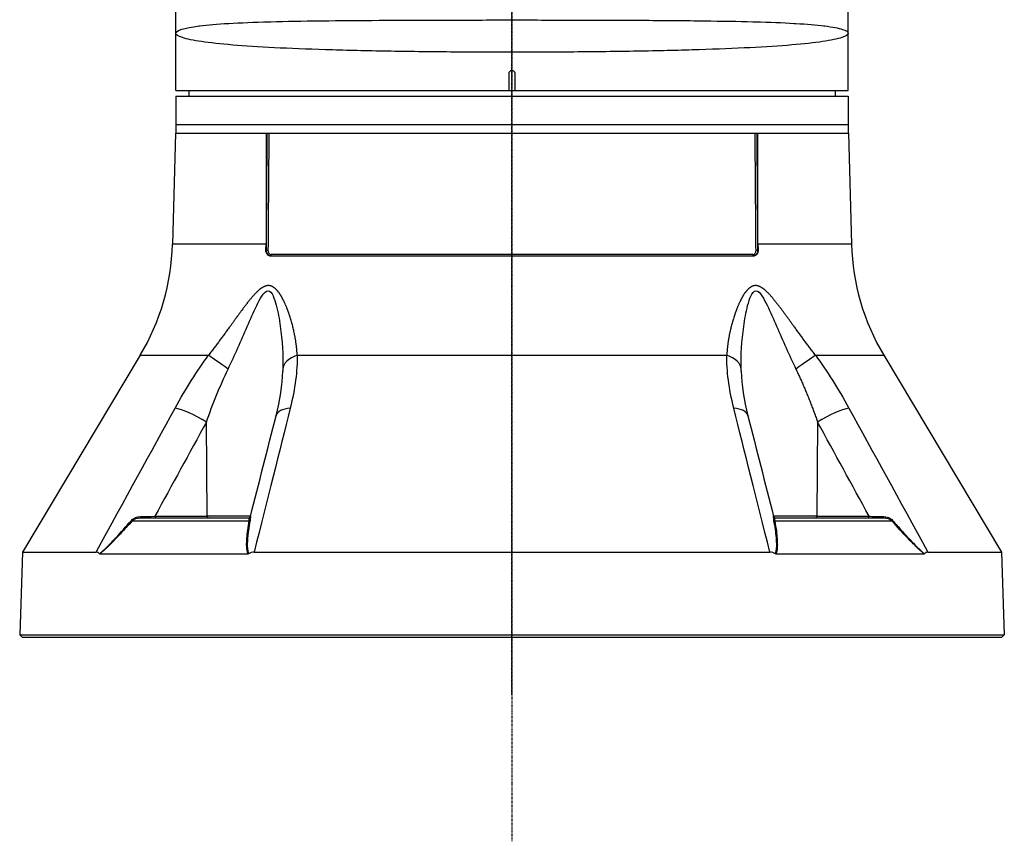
# Model space of a CAD drawing. Header units: millimetres. Extents: x 0 to 4378, y 0 to 2376.
# Tile 79 of 256: x 691 to 864, y 567 to 711. Entities that reach past the tile are written whole.
import ezdxf

# ---------------------------------------------------------------- set-up
doc = ezdxf.new("R2010")
doc.units = ezdxf.units.MM
doc.header["$LTSCALE"] = 0.2
doc.linetypes.add('CENTER2', pattern=[1.125, 0.75, -0.125, 0.125, -0.125])
doc.layers.add('02_Center Line', color=1, linetype='CENTER2')

# ---------------------------------------------------------------- blocks, each defined once
blk = doc.blocks.new('A$C2009cf2c')
for p, q in [((-59.00000000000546, 96), (-59.00000000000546, 155.6758105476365)), ((58.99999999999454, 96), (58.99999999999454, 155.7218289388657)), ((-0.500000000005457, 96), (-0.500000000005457, 99)), ((0.499999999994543, 99), (0.499999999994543, 96)), ((-59.00000000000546, 96), (58.99999999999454, 96)), ((-56.6952696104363, 96), (-56.71272467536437, 95)), ((56.69526961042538, 96), (56.71272467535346, 95)), ((-59.00000000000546, 95), (-59.00000000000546, 88.5)), ((-59.00000000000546, 95), (58.99999999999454, 95)), ((58.99999999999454, 95), (58.99999999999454, 88.5)), ((-59.00000000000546, 90), (58.99999999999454, 90)), ((-59.0916507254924, 88.5), (-59.60191148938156, 69.01392758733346)), ((-59.0916507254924, 88.5), (59.0916507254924, 88.5)), ((59.0916507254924, 88.5), (59.60191148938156, 69.01392758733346)), ((-43.17735307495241, 69.01392758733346), (-59.60191148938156, 69.01392758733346)), ((-43.18840175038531, 67.97382305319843), (-43.11073316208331, 67.9738230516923)), ((43.1107331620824, 67.9738230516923), (43.18840175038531, 67.97382305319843)), ((59.60191148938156, 69.01392758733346), (43.17735307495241, 69.01392758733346)), ((-42.53874315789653, 67), (42.53874315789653, 67)), ((42.294397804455, 67.19302010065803), (-42.294397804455, 67.19302010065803)), ((-65.25560367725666, 49.53608112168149), (-85.9066057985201, 14.99258666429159)), ((-65.25560367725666, 49.53608112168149), (-53.2638937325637, 49.53608112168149)), ((-37.69948853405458, 49.53608112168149), (37.69948853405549, 49.53608112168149)), ((53.26389373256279, 49.53608112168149), (65.25560367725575, 49.53608112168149)), ((65.25560367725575, 49.53608112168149), (85.90660579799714, 14.99258666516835)), ((-58.52970070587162, 40.12261337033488), (-58.52964765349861, 40.1227154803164)), ((58.52964765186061, 40.12271548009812), (58.52970070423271, 40.1226133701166)), ((-53.48535664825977, 21.29312819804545), (-53.65089358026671, 37.81226609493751)), ((53.65089358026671, 37.81226609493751), (53.48535664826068, 21.29312819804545)), ((-65.21265226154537, 21), (-46.21265965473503, 21)), ((-62.68626785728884, 21.29214691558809), (-53.48536429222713, 21.29410963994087)), ((-45.90464387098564, 21.29214691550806), (-53.48534690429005, 21.29214691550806)), ((53.48534690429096, 21.29214691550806), (45.90464387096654, 21.29214691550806)), ((46.21265965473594, 21), (65.21265228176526, 21)), ((53.48536429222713, 21.29410963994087), (62.68626785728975, 21.29214691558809)), ((-66.68335319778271, 20.4641814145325), (-46.1154336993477, 20.4641814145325)), ((46.1154336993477, 20.4641814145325), (66.68335319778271, 20.4641814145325)), ((-71.22787999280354, 15.68254883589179), (-71.2276978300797, 15.68289944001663)), ((71.22829623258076, 15.68174770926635), (71.22883328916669, 15.68071404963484)), ((-85.90660579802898, 14.99258666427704), (-86.41270871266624, 0.4996954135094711)), ((-85.9066057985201, 14.99258666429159), (-73.01517164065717, 14.99258666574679)), ((-72.35160561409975, 14.69478612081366), (-46.33548263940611, 14.69478612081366)), ((-45.26289462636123, 14.99258666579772), (45.26289462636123, 14.99258666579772)), ((46.33548263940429, 14.69478612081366), (72.35160561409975, 14.69478612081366)), ((71.77697337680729, 15.18074608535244), (71.7777258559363, 15.18074608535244)), ((73.01517164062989, 14.99258666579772), (85.90660579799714, 14.99258666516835)), ((85.90660579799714, 14.99258666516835), (86.41270871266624, 0.4996954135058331)), ((-86.41270871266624, 0.4996954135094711), (-85.93015846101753, 0)), ((-86.41270871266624, 0.4996954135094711), (86.41270871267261, 0.4996954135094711)), ((85.93015846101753, -3.637978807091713e-12), (-85.93015846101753, 0)), ((86.41270871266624, 0.4996954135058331), (85.93015846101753, -3.637978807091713e-12))]:
    blk.add_line(p, q)
for centre, radius, start, end in [((-99.58820448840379, 70.06100551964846), 40.00000000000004, 329.1279166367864, 358.5000000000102), ((99.58820448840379, 70.06100551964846), 40.00000000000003, 181.4999999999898, 210.8720833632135), ((-52.23737825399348, 55.72122140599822), 5.000000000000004, 18.74316511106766, 18.76762133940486), ((52.23737825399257, 55.72122140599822), 5.000000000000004, 161.1092464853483, 161.2566155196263)]:
    blk.add_arc(centre, radius, start, end)
for centre, major_axis, ratio, start_param, end_param in [((-72.47076023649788, 70.05085962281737), (1.536308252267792, -40.01230559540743), 0.7311032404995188, 1.490819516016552, 1.516824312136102), ((-42.97438023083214, 67.97905844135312), (-0.1999944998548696, 0.001483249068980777), 0.04268057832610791, 0.8209152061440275, 2.376885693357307), ((42.97438023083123, 67.97905844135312), (0.1999944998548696, 0.001483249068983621), 0.04268057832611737, 3.906299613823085, 5.462270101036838), ((72.47198908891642, 70.05092552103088), (1.536372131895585, 40.01399268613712), 0.7311030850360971, 1.624768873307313, 1.650772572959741), ((-42.43679727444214, 67.20000000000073), (6.243601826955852e-14, -0.2000000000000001), 0.7124313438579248, 0, 1.535889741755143), ((42.43679727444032, 67.20000000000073), (-6.76948731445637e-15, -0.2), 0.7124313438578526, 4.74729556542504, 6.283185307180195), ((-45.36529501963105, 55.72122140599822), (1.12566206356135e-13, 5), 0.8684450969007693, 6.138405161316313, 6.138502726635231), ((45.36529501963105, 55.72122140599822), (-2.092076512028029e-14, 5.000000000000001), 0.8684450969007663, 0.144148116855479, 0.1447223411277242), ((45.36529501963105, 55.72122140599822), (4.671263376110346e-13, -5.000000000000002), 0.8684450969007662, 3.554067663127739, 3.554073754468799), ((-49.76096085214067, 46.97046557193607), (4.053536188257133, -2.927258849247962), 0.01176237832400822, 1.599231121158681, 2.622721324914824), ((-35.22015836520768, 46.97046557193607), (-4.999473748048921, 0.07254131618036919), 0.585411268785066, 5.239754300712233, 6.263244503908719), ((35.22015836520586, 46.97046557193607), (4.999473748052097, 0.07254131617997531), 0.585411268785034, 0.01994080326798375, 1.043431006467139), ((49.76096085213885, 46.97046557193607), (-4.053536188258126, -2.927258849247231), 0.01176237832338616, 3.66046398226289, 4.683954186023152), ((-55.56365506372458, 37.68138154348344), (-4.385303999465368, 2.401896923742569), 0.2184332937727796, 4.383547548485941, 5.77849231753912), ((-36.56814741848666, 37.68138112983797), (-4.844711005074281, 1.236440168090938), 0.4687791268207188, 5.336155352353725, 6.283200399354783), ((36.56814739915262, 37.68138112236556), (4.844711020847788, 1.236440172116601), 0.4687791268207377, 6.283170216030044, 7.230215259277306), ((55.5636548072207, 37.68138112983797), (-4.385304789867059, -2.401897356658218), 0.2184332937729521, 3.646285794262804, 5.041230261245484), ((-36.56814741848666, 37.68138112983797), (-4.84471100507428, 1.23644016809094), 0.4687791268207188, 1.509217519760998e-05, 0.0008866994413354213), ((36.56814739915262, 37.68138112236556), (4.844711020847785, 1.236440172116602), 0.4687791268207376, 6.282298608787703, 6.283170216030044), ((-67.61278337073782, 21.52021608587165), (-14.70720585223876, -0.2925131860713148), 0.02351572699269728, 1.734180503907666, 1.911905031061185), ((-65.21265227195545, 21.29999306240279), (-3.006936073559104e-11, -0.2999930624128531), 0.003767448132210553, 4.959708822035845, 6.283176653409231), ((-62.57150254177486, 21.30000000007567), (-3.819146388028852e-13, -0.300000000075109), 0.3826834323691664, 4.738570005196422, 6.283185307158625), ((-53.37058112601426, 21.29999999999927), (-1.776336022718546e-13, -0.3000000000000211), 0.3826834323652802, 4.735296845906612, 6.283185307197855), ((-46.21266226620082, 21.29999311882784), (-0.07344068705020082, -0.2908646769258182), 0.9999937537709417, 0.2473287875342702, 1.570796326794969), ((46.21266222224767, 21.29999306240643), (0.07344063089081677, -0.2908646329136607), 0.9999937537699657, 4.712388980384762, 6.035856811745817), ((53.37058112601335, 21.29999999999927), (2.813606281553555e-15, -0.3000000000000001), 0.3826834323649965, 0, 1.547888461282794), ((62.57150254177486, 21.30000000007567), (2.540320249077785e-13, -0.3000000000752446), 0.3826834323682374, 0, 1.54461530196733), ((65.21265228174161, 21.29999999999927), (2.399662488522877e-11, -0.2999999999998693), 0.003767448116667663, 0, 1.323451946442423), ((-66.87237018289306, 20.657017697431), (-0.2236197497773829, 0.1999855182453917), 0.1344646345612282, 1.948729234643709, 2.686312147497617), ((-46.24614998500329, 20.657017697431), (0.2951491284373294, -0.05373073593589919), 0.6605644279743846, 5.28734796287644, 6.024930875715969), ((46.24614998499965, 20.65701769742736), (-0.2951491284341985, -0.05373073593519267), 0.6605644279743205, 0.2582544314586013, 0.995837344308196), ((66.87237018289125, 20.65701769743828), (0.2236197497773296, 0.199985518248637), 0.1344646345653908, 3.596873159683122, 4.33445607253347)]:
    blk.add_ellipse(centre, major_axis=major_axis, ratio=ratio, start_param=start_param, end_param=end_param)
for points, knots in [([(-59.00000000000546, 106), (-59.00000000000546, 106.4959775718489), (-57.6079316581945, 106.9574491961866), (-54.88241365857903, 107.3039978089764), (-54.8485989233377, 107.3082973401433), (-54.81457032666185, 107.3125801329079), (-54.78032791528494, 107.3168462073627), (-53.42828578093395, 107.4852897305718), (-51.74362995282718, 107.6272462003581), (-49.73126264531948, 107.7442682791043), (-47.65527673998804, 107.8649898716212), (-45.27605239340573, 107.9570294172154), (-42.60297728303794, 108.03015603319), (-42.51212804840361, 108.0326413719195), (-42.42089193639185, 108.0351053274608), (-42.32927474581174, 108.0375481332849), (-39.71044773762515, 108.1073743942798), (-36.77181232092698, 108.1594878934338), (-33.65160907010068, 108.198902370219), (-33.55468694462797, 108.2001266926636), (-33.45758577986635, 108.2013393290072), (-33.36030626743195, 108.2025404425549), (-30.19830392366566, 108.2415817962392), (-26.84709790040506, 108.2682738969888), (-23.30756910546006, 108.288424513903), (-23.2325856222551, 108.288851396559), (-23.15751281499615, 108.2892752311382), (-23.08235216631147, 108.2896960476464), (-19.48947894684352, 108.3098121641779), (-15.69939561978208, 108.3225993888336), (-11.8862488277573, 108.3308515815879), (-11.85421942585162, 108.3309208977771), (-11.82218527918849, 108.3309899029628), (-11.79014639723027, 108.3310585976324), (-7.943832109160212, 108.3393054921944), (-4.031029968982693, 108.3430954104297), (-0.04908068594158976, 108.3431379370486), (-0.02438511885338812, 108.3431382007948), (0.0003124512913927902, 108.3431383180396), (0.02501202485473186, 108.343138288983), (3.982907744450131, 108.3431336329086), (7.89173574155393, 108.3393493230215), (11.75276247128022, 108.3311280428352), (11.83159586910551, 108.3309601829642), (11.9104066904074, 108.3307904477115), (11.98919479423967, 108.3306188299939), (15.79329626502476, 108.3223326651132), (19.50691297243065, 108.3096296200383), (23.03641903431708, 108.2899446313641), (23.15461779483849, 108.2892854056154), (23.27261882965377, 108.2886185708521), (23.39041855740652, 108.2879440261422), (27.01373524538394, 108.267196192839), (30.49930294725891, 108.2388568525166), (33.76193226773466, 108.1973736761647), (36.85928898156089, 108.1579918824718), (39.7010102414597, 108.1073817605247), (42.28822019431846, 108.038878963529), (42.41211069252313, 108.0355986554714), (42.53542373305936, 108.0322775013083), (42.65815908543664, 108.0289147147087), (45.2107811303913, 107.9589762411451), (47.53390725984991, 107.8693089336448), (49.52738560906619, 107.7560356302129), (49.61907819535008, 107.7508254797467), (49.71007592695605, 107.7455676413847), (49.80036873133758, 107.7402615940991), (51.76750908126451, 107.6246627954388), (53.41823085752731, 107.4860612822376), (54.761949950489, 107.3192158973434), (54.81274644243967, 107.3129086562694), (54.86312210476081, 107.3065602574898), (54.91307606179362, 107.3001704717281), (56.27062572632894, 107.1265215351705), (57.30867300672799, 106.9215910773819), (57.98605846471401, 106.6998469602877), (58.66300412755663, 106.4782468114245), (58.99999999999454, 106.246448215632), (58.99999999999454, 106)], [0, 0, 0, 0, 0.1234681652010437, 0.1234681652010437, 0.1234681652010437, 0.125, 0.125, 0.125, 0.1854836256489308, 0.1854836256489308, 0.1854836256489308, 0.2478793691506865, 0.2478793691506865, 0.2478793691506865, 0.25, 0.25, 0.25, 0.3106170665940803, 0.3106170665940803, 0.3106170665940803, 0.3125, 0.3125, 0.3125, 0.3737034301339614, 0.3737034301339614, 0.3737034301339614, 0.375, 0.375, 0.375, 0.4369793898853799, 0.4369793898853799, 0.4369793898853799, 0.4375, 0.4375, 0.4375, 0.5, 0.5, 0.5, 0.5003876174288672, 0.5003876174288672, 0.5003876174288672, 0.5625, 0.5625, 0.5625, 0.5637681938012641, 0.5637681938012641, 0.5637681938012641, 0.625, 0.625, 0.625, 0.6270505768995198, 0.6270505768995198, 0.6270505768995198, 0.6901227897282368, 0.6901227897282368, 0.6901227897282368, 0.75, 0.75, 0.75, 0.7528672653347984, 0.7528672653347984, 0.7528672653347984, 0.8125, 0.8125, 0.8125, 0.8152428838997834, 0.8152428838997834, 0.8152428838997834, 0.875, 0.875, 0.875, 0.8772589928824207, 0.8772589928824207, 0.8772589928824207, 0.9386494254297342, 0.9386494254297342, 0.9386494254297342, 1, 1, 1, 1]), ([(58.99999999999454, 106), (58.99999999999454, 105.7514894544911), (58.62381233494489, 105.4974574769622), (57.87107184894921, 105.2523248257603), (57.12353692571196, 105.0088873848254), (55.98589140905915, 104.7692586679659), (54.51655920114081, 104.5532504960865), (53.04211104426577, 104.3364902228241), (51.23597117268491, 104.1399802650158), (49.09864393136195, 103.9605658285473), (46.96131669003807, 103.7811513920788), (44.47589272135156, 103.6209342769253), (41.76043193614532, 103.4822692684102), (39.04360796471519, 103.3435346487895), (36.07537487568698, 103.2258437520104), (32.84807724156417, 103.1246423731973), (29.62401824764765, 103.0235425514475), (26.20428878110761, 102.9424244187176), (22.65895191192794, 102.8779369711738), (19.11117727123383, 102.8134051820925), (15.38986191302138, 102.7656576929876), (11.58060902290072, 102.7337356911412), (7.772802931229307, 102.7018258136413), (3.920782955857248, 102.686362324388), (0.02414343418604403, 102.6862917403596), (-3.872511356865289, 102.6862211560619), (-7.707218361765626, 102.7015903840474), (-11.48096334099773, 102.7329048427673), (-15.25476293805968, 102.7642197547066), (-19.00719457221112, 102.8118415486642), (-22.57425324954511, 102.876399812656), (-26.14144148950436, 102.9409604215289), (-29.52946402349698, 103.0211770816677), (-32.73868306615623, 103.1212216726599), (-35.94807651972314, 103.2212717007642), (-38.98081449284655, 103.3408394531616), (-41.6998633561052, 103.4791825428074), (-44.41913964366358, 103.6175372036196), (-46.86288138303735, 103.7740340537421), (-49.02275219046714, 103.9542175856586), (-51.18285061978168, 104.1344201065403), (-53.00878380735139, 104.3327095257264), (-54.48138730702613, 104.5480926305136), (-55.95457536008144, 104.763561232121), (-57.08371518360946, 105.0009106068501), (-57.84619474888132, 105.247752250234), (-58.60829294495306, 105.4944704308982), (-59.00000000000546, 105.7523487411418), (-59.00000000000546, 106)], [0, 0, 0, 0, 0.06271685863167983, 0.06271685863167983, 0.06271685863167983, 0.125, 0.125, 0.125, 0.1875, 0.1875, 0.1875, 0.25, 0.25, 0.25, 0.312531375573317, 0.312531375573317, 0.312531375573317, 0.375, 0.375, 0.375, 0.4375115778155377, 0.4375115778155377, 0.4375115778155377, 0.4999994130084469, 0.4999994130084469, 0.4999994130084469, 0.5624874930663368, 0.5624874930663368, 0.5624874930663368, 0.6249764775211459, 0.6249764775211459, 0.6249764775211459, 0.6874677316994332, 0.6874677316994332, 0.6874677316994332, 0.7499623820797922, 0.7499623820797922, 0.7499623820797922, 0.8124622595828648, 0.8124622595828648, 0.8124622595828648, 0.8749687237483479, 0.8749687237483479, 0.8749687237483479, 0.9375, 0.9375, 0.9375, 1, 1, 1, 1]), ([(-0.500000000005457, 99), (-0.500000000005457, 99.05596077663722), (-0.4903384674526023, 99.11269328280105), (-0.4718155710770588, 99.1654994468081), (-0.4532927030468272, 99.21830553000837), (-0.4253976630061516, 99.2686417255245), (-0.3904404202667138, 99.31234000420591), (-0.3554823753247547, 99.35603928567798), (-0.3124976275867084, 99.39430562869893), (-0.2650455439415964, 99.42397035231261), (-0.2175927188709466, 99.45363553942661), (-0.1643679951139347, 99.47553683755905), (-0.1095893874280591, 99.48784235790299), (-0.07384733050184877, 99.49587148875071), (-0.03681389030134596, 99.49998670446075), (-0.0001810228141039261, 99.49999996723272), (0.05596077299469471, 99.50002029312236), (0.1126932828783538, 99.49033846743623), (0.1654994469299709, 99.47181557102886), (0.2183055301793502, 99.45329270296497), (0.268641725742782, 99.42539766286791), (0.3123400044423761, 99.39044042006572), (0.3560392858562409, 99.35548237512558), (0.3943056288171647, 99.31249762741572), (0.4239703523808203, 99.26504554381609), (0.453635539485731, 99.21759271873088), (0.4755368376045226, 99.1643679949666), (0.4878423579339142, 99.10958938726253), (0.495871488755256, 99.07384733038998), (0.499999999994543, 99.03681389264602), (0.499999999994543, 99)], [0, 0, 0, 0, 0.107467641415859, 0.107467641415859, 0.107467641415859, 0.214935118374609, 0.214935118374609, 0.214935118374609, 0.322405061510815, 0.322405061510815, 0.322405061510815, 0.429876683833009, 0.429876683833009, 0.429876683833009, 0.499999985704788, 0.499999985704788, 0.499999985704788, 0.607467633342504, 0.607467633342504, 0.607467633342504, 0.714935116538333, 0.714935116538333, 0.714935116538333, 0.82240506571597, 0.82240506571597, 0.82240506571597, 0.929876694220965, 0.929876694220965, 0.929876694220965, 1, 1, 1, 1]), ([(-42.67490117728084, 88.50000000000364), (-42.68737052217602, 86.86931189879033), (-42.69980614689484, 85.23862222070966), (-42.75184762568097, 78.3959959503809), (-42.79114543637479, 73.184044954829), (-42.83011097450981, 67.97207854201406)], [0.1456644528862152, 0.1456644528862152, 0.1456644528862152, 0.1456644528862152, 0.349264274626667, 0.349264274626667, 1, 1, 1, 1]), ([(42.8301109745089, 67.97207854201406), (42.82911508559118, 68.1052870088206), (42.82413455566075, 68.77132929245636), (42.81914859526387, 69.43737132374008), (42.79918732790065, 72.10153863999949), (42.78316255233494, 74.23286990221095), (42.73655923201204, 80.40947522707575), (42.70583396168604, 84.45474247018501), (42.67490118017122, 88.49999999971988)], [0, 0, 0, 0, 0.0166316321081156, 0.0831581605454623, 0.0831581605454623, 0.349264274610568, 0.349264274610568, 0.8543355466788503, 0.8543355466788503, 0.8543355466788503, 0.8543355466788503]), ([(-42.53874315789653, 67), (-42.54145002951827, 66.99999999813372), (-42.54415594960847, 67.00002230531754), (-42.61153255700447, 67.0011342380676), (-42.67491803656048, 67.01495733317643), (-42.80755616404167, 67.07254194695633), (-42.87453661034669, 67.12127642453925), (-43.00466345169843, 67.26221513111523), (-43.06309526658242, 67.35973532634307), (-43.14678326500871, 67.57864836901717), (-43.17293331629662, 67.69656842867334), (-43.18779943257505, 67.87076753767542), (-43.18944472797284, 67.92226113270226), (-43.18840175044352, 67.9738230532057)], [0.3154926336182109, 0.3154926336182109, 0.3154926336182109, 0.3154926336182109, 0.3166503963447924, 0.3166503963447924, 0.3443325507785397, 0.3443325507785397, 0.3774947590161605, 0.3774947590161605, 0.4172658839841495, 0.4172658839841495, 0.4549052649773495, 0.4549052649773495, 0.4704688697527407, 0.4704688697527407, 0.4704688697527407, 0.4704688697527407]), ([(-42.43679727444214, 67), (-42.68930875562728, 67), (-42.99267233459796, 67.2472693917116), (-43.08408333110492, 67.699934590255), (-43.10147598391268, 67.78606261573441), (-43.11095925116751, 67.87807968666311), (-43.1107331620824, 67.9738230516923)], [0, 0, 0, 0, 0.840146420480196, 0.840146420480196, 0.840146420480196, 1, 1, 1, 1]), ([(43.1107331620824, 67.9738230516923), (43.11191542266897, 67.47316354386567), (42.84666493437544, 67.10996545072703), (42.58775635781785, 67.0244796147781), (42.53692992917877, 67.00769786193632), (42.48611754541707, 67), (42.43679727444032, 67)], [0, 0, 0, 0, 0.8359035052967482, 0.8359035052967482, 0.8359035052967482, 1, 1, 1, 1]), ([(43.18840175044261, 67.9738230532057), (43.19098585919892, 67.84570285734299), (43.17700758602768, 67.71937261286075), (43.11614490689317, 67.48054995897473), (43.06886300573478, 67.37094407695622), (42.95199691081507, 67.19650139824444), (42.88593226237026, 67.12976628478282), (42.75264504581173, 67.04409183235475), (42.6888846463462, 67.01882177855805), (42.59494984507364, 67.00241758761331), (42.56692343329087, 66.99999988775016), (42.53874315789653, 67)], [0.03964738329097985, 0.03964738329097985, 0.03964738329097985, 0.03964738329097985, 0.0781729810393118, 0.0781729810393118, 0.1178623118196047, 0.1178623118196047, 0.1537190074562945, 0.1537190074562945, 0.1825701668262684, 0.1825701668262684, 0.1946468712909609, 0.1946468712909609, 0.1946468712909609, 0.1946468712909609]), ([(-49.84178917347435, 47.10135030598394), (-48.65721498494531, 49.57898896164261), (-47.54835883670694, 52.09386931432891), (-45.91695283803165, 55.82628754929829), (-45.3812729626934, 57.06824092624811), (-44.52221485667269, 58.8390939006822), (-44.224432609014, 59.42105135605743), (-43.57640142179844, 60.41320603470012), (-43.20618609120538, 60.84085682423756), (-42.4685429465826, 60.85548204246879), (-42.16849955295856, 60.43496582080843), (-41.71086886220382, 59.45857231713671), (-41.53420056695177, 58.88973995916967), (-41.06570662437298, 57.11547964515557), (-40.84745103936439, 55.8675522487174), (-40.32778275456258, 52.11809018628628), (-40.17193211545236, 49.58603525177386), (-40.21779140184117, 47.10135030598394)], [0, 0, 0, 0, 0.250000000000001, 0.250000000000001, 0.375000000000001, 0.375000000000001, 0.437500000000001, 0.437500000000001, 0.500000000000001, 0.500000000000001, 0.562500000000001, 0.562500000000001, 0.625000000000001, 0.625000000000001, 0.750000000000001, 0.750000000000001, 1, 1, 1, 1]), ([(40.21779140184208, 47.10135030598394), (40.17206216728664, 49.57898896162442), (40.32645713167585, 52.09386931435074), (40.8407378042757, 55.82628754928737), (41.05679069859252, 57.06824092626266), (41.5191587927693, 58.83909390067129), (41.69741498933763, 59.42105135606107), (42.15441046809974, 60.41320603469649), (42.45009118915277, 60.84085682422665), (43.18516658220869, 60.85548204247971), (43.55839742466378, 60.43496582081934), (44.2034955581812, 59.45857231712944), (44.49641645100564, 58.88973995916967), (45.36066876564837, 57.11547964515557), (45.89887805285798, 55.86755224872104), (47.53784725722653, 52.11809018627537), (48.65384611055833, 49.58603525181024), (49.84178917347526, 47.10135030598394)], [0, 0, 0, 0, 0.250000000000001, 0.250000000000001, 0.375000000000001, 0.375000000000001, 0.437500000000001, 0.437500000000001, 0.500000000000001, 0.500000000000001, 0.562500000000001, 0.562500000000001, 0.625, 0.625, 0.750000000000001, 0.750000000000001, 1, 1, 1, 1]), ([(-66.81484775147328, 20.55527606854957), (-66.63378892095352, 20.76284622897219), (-66.35142247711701, 20.94457891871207), (-66.07823244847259, 21.05230878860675), (-65.80504241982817, 21.16003865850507), (-65.51595243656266, 21.21936784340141), (-65.21374811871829, 21.22655100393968)], [0, 0, 0, 0, 0.5, 0.5, 0.5, 1, 1, 1, 1]), ([(-46.1154336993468, 20.46418141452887), (-46.10640654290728, 20.53698001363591), (-46.10479541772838, 20.61181909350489), (-46.10733896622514, 20.68276590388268), (-46.10861074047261, 20.7182393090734), (-46.11144714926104, 20.75253763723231), (-46.11599379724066, 20.78459907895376), (-46.11826712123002, 20.80062979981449), (-46.12096514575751, 20.81610227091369), (-46.1240652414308, 20.83089505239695), (-46.12716533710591, 20.84568783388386), (-46.13380884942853, 20.87077584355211), (-46.13440607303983, 20.87314021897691), (-46.13918386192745, 20.8920552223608), (-46.17190146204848, 21), (-46.21265962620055, 21)], [0, 0, 0, 0, 0.250000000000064, 0.250000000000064, 0.250000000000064, 0.375000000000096, 0.375000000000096, 0.375000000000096, 0.437500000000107, 0.437500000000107, 0.437500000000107, 0.500000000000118, 0.500000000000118, 0.500000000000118, 1, 1, 1, 1]), ([(-45.92195585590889, 21.2260729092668), (-45.92438149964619, 21.21761516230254), (-45.91611459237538, 21.17332117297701), (-45.91727051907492, 21.0534966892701), (-45.91845029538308, 20.93119993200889), (-45.93094865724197, 20.76373171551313), (-45.96985338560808, 20.55527606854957)], [0.01010768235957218, 0.01010768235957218, 0.01010768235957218, 0.01010768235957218, 0.5, 0.5, 0.5, 1, 1, 1, 1]), ([(45.96985338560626, 20.55527606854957), (45.93111392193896, 20.76284622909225), (45.91858481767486, 20.94457891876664), (45.91747518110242, 21.05230878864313), (45.91638779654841, 21.15787830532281), (45.92441206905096, 21.21696887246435), (45.92195599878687, 21.22605598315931)], [0, 0, 0, 0, 0.5, 0.5, 0.5, 0.9899732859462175, 0.9899732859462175, 0.9899732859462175, 0.9899732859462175]), ([(46.21265962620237, 21), (46.21163934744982, 21), (46.18730065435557, 20.99241500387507), (46.16970848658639, 20.96549974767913), (46.16091240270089, 20.95204211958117), (46.15302286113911, 20.93614381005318), (46.14626920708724, 20.92010515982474), (46.13951555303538, 20.90406650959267), (46.13688644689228, 20.89842185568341), (46.12978470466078, 20.87331246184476), (46.10137773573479, 20.77287488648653), (46.09574509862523, 20.62295855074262), (46.1154336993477, 20.46418141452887)], [0, 0, 0, 0, 0.250000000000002, 0.250000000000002, 0.250000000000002, 0.375000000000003, 0.375000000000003, 0.375000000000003, 0.500000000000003, 0.500000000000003, 0.500000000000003, 1, 1, 1, 1]), ([(62.68626823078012, 21.29214691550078), (62.80536160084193, 21.2887836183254), (62.96461842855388, 21.28388317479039), (63.3740263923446, 21.27254198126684), (63.65932895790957, 21.26535033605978), (64.45847896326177, 21.2444997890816), (64.89771318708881, 21.23406755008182), (65.21374811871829, 21.22655100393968)], [0, 0, 0, 0, 0.25, 0.25, 0.5, 0.5, 0.9999999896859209, 0.9999999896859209, 0.9999999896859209, 0.9999999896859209]), ([(65.21374811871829, 21.22655100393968), (65.51414538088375, 21.21941077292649), (65.76293809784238, 21.17579341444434), (66.07475576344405, 21.05349668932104), (66.3865734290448, 20.93119996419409), (66.63301649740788, 20.76373177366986), (66.81484775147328, 20.55527606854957)], [0, 0, 0, 0, 0.5, 0.5, 0.5, 1, 1, 1, 1]), ([(-72.40163089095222, 14.71445221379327), (-72.01836204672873, 15.03389732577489), (-71.60293179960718, 15.40661875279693), (-71.16329392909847, 15.83592443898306), (-71.08729400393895, 15.9101382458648), (-71.01682416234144, 15.98002058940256), (-70.94867005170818, 16.04830002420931), (-70.81969812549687, 16.17750910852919), (-70.69904108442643, 16.30134020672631), (-70.5655163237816, 16.43965089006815), (-70.36143154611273, 16.65105067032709), (-70.13817698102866, 16.88647978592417), (-69.89436236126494, 17.14458550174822), (-69.77535472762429, 17.27056872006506), (-69.65592218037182, 17.39791812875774), (-69.53599284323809, 17.52655594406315), (-68.6731104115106, 18.45209521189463), (-67.77910578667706, 19.4498236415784), (-66.81484775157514, 20.55527606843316)], [2.454859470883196e-10, 2.454859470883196e-10, 2.454859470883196e-10, 2.454859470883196e-10, 0.249999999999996, 0.249999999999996, 0.249999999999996, 0.2932173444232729, 0.2932173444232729, 0.2932173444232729, 0.374999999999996, 0.374999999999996, 0.374999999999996, 0.499999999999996, 0.499999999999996, 0.499999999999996, 0.561013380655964, 0.561013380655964, 0.561013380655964, 1, 1, 1, 1]), ([(-66.68335319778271, 20.4641814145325), (-67.25591777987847, 19.82353791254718), (-67.80581053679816, 19.21942973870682), (-68.33247829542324, 18.65178306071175), (-68.59581217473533, 18.3679597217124), (-68.85334141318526, 18.093253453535), (-69.105016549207, 17.82767517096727), (-69.22345622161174, 17.70269260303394), (-69.34060975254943, 17.57972237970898), (-69.45644377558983, 17.45879453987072), (-69.46367891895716, 17.45124123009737), (-69.4709092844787, 17.44369552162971), (-69.47813485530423, 17.4361574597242), (-69.6010411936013, 17.30793567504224), (-69.70052112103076, 17.20463020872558), (-69.84244163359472, 17.05834654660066), (-70.24842212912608, 16.6398847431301), (-70.59336584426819, 16.29377237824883), (-70.90168544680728, 15.99477392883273), (-71.02448878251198, 15.87568319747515), (-71.14146344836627, 15.76369029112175), (-71.25437718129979, 15.65758139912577), (-71.45257904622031, 15.47132433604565), (-71.60226722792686, 15.33400736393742), (-71.78100460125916, 15.17646201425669), (-71.95974176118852, 15.01891685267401), (-72.14996215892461, 14.85835618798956), (-72.35160624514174, 14.6947879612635)], [0, 0, 0, 0, 0.250000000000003, 0.250000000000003, 0.250000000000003, 0.375000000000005, 0.375000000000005, 0.375000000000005, 0.4338256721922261, 0.4338256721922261, 0.4338256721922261, 0.437500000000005, 0.437500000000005, 0.437500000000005, 0.500000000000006, 0.500000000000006, 0.500000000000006, 0.678788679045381, 0.678788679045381, 0.678788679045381, 0.750000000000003, 0.750000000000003, 0.750000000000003, 0.875000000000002, 0.875000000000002, 0.875000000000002, 0.9999998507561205, 0.9999998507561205, 0.9999998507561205, 0.9999998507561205]), ([(-46.33548351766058, 14.6947879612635), (-46.39818716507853, 14.86461314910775), (-46.44851297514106, 15.04757664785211), (-46.48647936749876, 15.24372725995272), (-46.5054625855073, 15.34180267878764), (-46.52135776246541, 15.44317844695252), (-46.53415587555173, 15.54783711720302), (-46.54695398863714, 15.65249578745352), (-46.558158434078, 15.78809125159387), (-46.56314900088, 15.87163845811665), (-46.56550545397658, 15.91108789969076), (-46.56749180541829, 15.95194650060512), (-46.56916012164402, 15.99418742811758), (-46.57455822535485, 16.13086469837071), (-46.57575348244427, 16.28249897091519), (-46.57320040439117, 16.44884969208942), (-46.56985828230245, 16.66661209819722), (-46.55804345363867, 16.93654648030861), (-46.54250703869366, 17.17831957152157), (-46.53657086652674, 17.27069652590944), (-46.52986019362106, 17.36425676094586), (-46.52244991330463, 17.45893192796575), (-46.45228212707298, 18.35540906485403), (-46.31780641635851, 19.35759707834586), (-46.1154336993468, 20.46418141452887)], [1.437451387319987e-07, 1.437451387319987e-07, 1.437451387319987e-07, 1.437451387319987e-07, 0.125000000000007, 0.125000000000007, 0.125000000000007, 0.187500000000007, 0.187500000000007, 0.187500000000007, 0.250000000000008, 0.250000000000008, 0.250000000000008, 0.2795113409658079, 0.2795113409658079, 0.2795113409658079, 0.375000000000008, 0.375000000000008, 0.375000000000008, 0.500000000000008, 0.500000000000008, 0.500000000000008, 0.5477601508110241, 0.5477601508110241, 0.5477601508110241, 1, 1, 1, 1]), ([(-45.96985338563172, 20.55527606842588), (-46.08765806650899, 19.92406830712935), (-46.18629092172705, 19.3273498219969), (-46.26268084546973, 18.7659280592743), (-46.30087580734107, 18.48521717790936), (-46.33356374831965, 18.2133499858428), (-46.3607279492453, 17.95041336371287), (-46.37469361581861, 17.81523231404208), (-46.38832178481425, 17.67101108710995), (-46.40049637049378, 17.52790569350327), (-46.41200220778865, 17.39266106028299), (-46.42219661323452, 17.25830190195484), (-46.43063435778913, 17.13345860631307), (-46.45903701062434, 16.71321824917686), (-46.47170293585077, 16.38398536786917), (-46.46364276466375, 16.04769096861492), (-46.46184665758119, 15.97275202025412), (-46.45913408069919, 15.89734363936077), (-46.45494239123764, 15.82054901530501), (-46.43194044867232, 15.39913766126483), (-46.36621039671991, 15.03153835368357), (-46.25602205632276, 14.71446385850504)], [0, 0, 0, 0, 0.249999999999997, 0.249999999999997, 0.249999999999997, 0.374999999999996, 0.374999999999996, 0.374999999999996, 0.439265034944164, 0.439265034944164, 0.439265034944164, 0.499999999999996, 0.499999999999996, 0.499999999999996, 0.7044425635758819, 0.7044425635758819, 0.7044425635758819, 0.749999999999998, 0.749999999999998, 0.749999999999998, 0.9999969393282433, 0.9999969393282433, 0.9999969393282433, 0.9999969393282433]), ([(46.25602205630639, 14.71446385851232), (46.36703289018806, 15.03390638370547), (46.43287052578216, 15.40662396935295), (46.45518820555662, 15.83592443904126), (46.45904629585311, 15.91013824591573), (46.46135443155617, 15.98002058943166), (46.46285757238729, 16.04830002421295), (46.46570205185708, 16.17750910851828), (46.4651032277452, 16.30134020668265), (46.46227062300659, 16.43965089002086), (46.45794115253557, 16.65105067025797), (46.44734051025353, 16.88647978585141), (46.4306348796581, 17.14458550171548), (46.42248074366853, 17.27056872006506), (46.41280494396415, 17.39791812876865), (46.40183668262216, 17.52655594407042), (46.3229208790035, 18.45209521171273), (46.17616813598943, 19.44982364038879), (45.96985338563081, 20.55527606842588)], [3.037985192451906e-06, 3.037985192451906e-06, 3.037985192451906e-06, 3.037985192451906e-06, 0.250000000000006, 0.250000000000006, 0.250000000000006, 0.2932173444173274, 0.2932173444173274, 0.2932173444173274, 0.375000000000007, 0.375000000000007, 0.375000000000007, 0.500000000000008, 0.500000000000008, 0.500000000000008, 0.5610133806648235, 0.5610133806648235, 0.5610133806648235, 1, 1, 1, 1]), ([(46.1154336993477, 20.46418141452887), (46.23259492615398, 19.8235379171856), (46.32705233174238, 19.21942974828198), (46.39930339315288, 18.65178307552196), (46.43542892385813, 18.36795973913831), (46.46600430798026, 18.09325347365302), (46.49110766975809, 17.82767519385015), (46.50292144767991, 17.7026926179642), (46.51352282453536, 17.57972238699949), (46.52292281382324, 17.45879453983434), (46.5235099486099, 17.45124123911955), (46.52409239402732, 17.44369553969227), (46.52467010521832, 17.43615748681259), (46.5344969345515, 17.30793570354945), (46.54166246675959, 17.20463024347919), (46.55008767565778, 17.05834657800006), (46.57418898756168, 16.63988475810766), (46.57952453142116, 16.29377238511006), (46.5672795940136, 15.99477392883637), (46.56240245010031, 15.87568320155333), (46.55534206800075, 15.76369029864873), (46.54520371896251, 15.65758140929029), (46.52740748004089, 15.47132434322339), (46.50849662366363, 15.33400736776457), (46.4754545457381, 15.17646201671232), (46.44241250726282, 15.0189168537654), (46.395876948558, 14.85835618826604), (46.33548351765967, 14.6947879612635)], [0, 0, 0, 0, 0.250000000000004, 0.250000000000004, 0.250000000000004, 0.375000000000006, 0.375000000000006, 0.375000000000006, 0.433825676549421, 0.433825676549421, 0.433825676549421, 0.437500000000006, 0.437500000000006, 0.437500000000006, 0.500000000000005, 0.500000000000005, 0.500000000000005, 0.6787886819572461, 0.6787886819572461, 0.6787886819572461, 0.750000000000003, 0.750000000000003, 0.750000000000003, 0.875000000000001, 0.875000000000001, 0.875000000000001, 0.9999998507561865, 0.9999998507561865, 0.9999998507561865, 0.9999998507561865]), ([(72.35160624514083, 14.6947879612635), (72.14224867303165, 14.86461316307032), (71.92717301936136, 15.0475766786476), (71.70656828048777, 15.24372731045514), (71.59626578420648, 15.34180273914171), (71.48458413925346, 15.44317851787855), (71.37152156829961, 15.54783719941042), (71.25845899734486, 15.6524958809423), (71.11526642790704, 15.78809136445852), (71.02817569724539, 15.87163857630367), (70.98705311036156, 15.91108798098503), (70.94472987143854, 15.95194654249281), (70.90120410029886, 15.99418742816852), (70.76036932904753, 16.13086474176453), (70.607008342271, 16.28249907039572), (70.44122414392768, 16.44884986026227), (70.22420341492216, 16.66661228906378), (69.96003807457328, 16.93654668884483), (69.7264708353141, 17.17831982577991), (69.63722927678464, 17.27069670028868), (69.54727331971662, 17.36425685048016), (69.45662212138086, 17.45893192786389), (68.59824685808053, 18.35540926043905), (67.6723445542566, 19.35759727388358), (66.68335319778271, 20.46418141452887)], [1.437453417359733e-07, 1.437453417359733e-07, 1.437453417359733e-07, 1.437453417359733e-07, 0.125000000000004, 0.125000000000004, 0.125000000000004, 0.187500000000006, 0.187500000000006, 0.187500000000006, 0.250000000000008, 0.250000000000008, 0.250000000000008, 0.2795113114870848, 0.2795113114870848, 0.2795113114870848, 0.375000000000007, 0.375000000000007, 0.375000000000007, 0.500000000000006, 0.500000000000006, 0.500000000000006, 0.5477601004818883, 0.5477601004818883, 0.5477601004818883, 1, 1, 1, 1]), ([(66.81484775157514, 20.55527606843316), (67.36543417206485, 19.92406837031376), (67.89388996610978, 19.32734993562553), (68.40094997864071, 18.7659282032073), (68.65447998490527, 18.48521733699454), (68.902652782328, 18.21335015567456), (69.14539211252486, 17.9504135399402), (69.27018937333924, 17.81523244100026), (69.40409775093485, 17.67101114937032), (69.53749700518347, 17.52790569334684), (69.66356855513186, 17.39266110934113), (69.78930524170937, 17.25830200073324), (69.9063373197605, 17.13345874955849), (70.30028419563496, 16.71321833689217), (70.61139890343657, 16.38398541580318), (70.94811710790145, 16.04769096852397), (71.02315046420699, 15.97275204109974), (71.09944517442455, 15.89734368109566), (71.17826418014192, 15.82054907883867), (71.61078979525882, 15.39913254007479), (72.02120266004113, 15.03152937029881), (72.40163089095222, 14.71445221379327)], [0, 0, 0, 0, 0.249999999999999, 0.249999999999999, 0.249999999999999, 0.374999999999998, 0.374999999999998, 0.374999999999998, 0.4392650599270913, 0.4392650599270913, 0.4392650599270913, 0.499999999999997, 0.499999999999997, 0.499999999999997, 0.7044425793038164, 0.7044425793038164, 0.7044425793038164, 0.749999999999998, 0.749999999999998, 0.749999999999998, 0.9999999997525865, 0.9999999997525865, 0.9999999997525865, 0.9999999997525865]), ([(-72.40163089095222, 14.71445221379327), (-72.49682518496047, 14.80262277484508), (-72.59626724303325, 14.87243925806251), (-72.80281375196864, 14.96783758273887), (-72.90850635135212, 14.99258699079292), (-73.01517163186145, 14.99258697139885)], [-0.1212578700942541, -0.1212578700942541, -0.1212578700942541, -0.1212578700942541, -0.06073354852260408, -0.06073354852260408, -1.218681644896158e-08, -1.218681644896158e-08, -1.218681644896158e-08, -1.218681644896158e-08]), ([(-72.35160552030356, 14.69478929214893), (-72.36070588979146, 14.69479823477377), (-72.36980315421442, 14.69628820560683), (-72.38662080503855, 14.70289961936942), (-72.39438149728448, 14.70768959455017), (-72.40163089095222, 14.71445221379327)], [-0.009677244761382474, -0.009677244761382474, -0.009677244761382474, -0.009677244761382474, -0.004619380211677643, -0.004619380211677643, -3.186487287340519e-06, -3.186487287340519e-06, -3.186487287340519e-06, -3.186487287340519e-06]), ([(-46.25601800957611, 14.71445221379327), (-46.26778532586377, 14.70769032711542), (-46.28023560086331, 14.70290065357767), (-46.3069581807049, 14.69628849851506), (-46.32127062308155, 14.69479823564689), (-46.33548258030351, 14.69478929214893)], [-0.00968373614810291, -0.00968373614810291, -0.00968373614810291, -0.00968373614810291, -0.005063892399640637, -0.005063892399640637, -9.827163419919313e-07, -9.827163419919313e-07, -9.827163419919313e-07, -9.827163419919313e-07]), ([(-45.26289462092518, 14.99258697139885), (-45.43456228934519, 14.99258699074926), (-45.6049417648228, 14.96795179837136), (-45.93928317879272, 14.87276167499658), (-46.1009209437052, 14.80282850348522), (-46.25601800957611, 14.71445221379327)], [-0.1213984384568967, -0.1213984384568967, -0.1213984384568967, -0.1213984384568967, -0.06074723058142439, -0.06074723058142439, -2.436636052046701e-05, -2.436636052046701e-05, -2.436636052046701e-05, -2.436636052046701e-05]), ([(46.25601800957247, 14.7144522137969), (46.10127937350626, 14.80262277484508), (45.94002889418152, 14.87243925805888), (45.60572832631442, 14.96783758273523), (45.4349601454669, 14.99258699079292), (45.26289462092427, 14.99258697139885)], [-0.1212578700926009, -0.1212578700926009, -0.1212578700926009, -0.1212578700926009, -0.06073354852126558, -0.06073354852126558, -1.218595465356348e-08, -1.218595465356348e-08, -1.218595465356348e-08, -1.218595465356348e-08]), ([(46.33548258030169, 14.69478929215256), (46.32127201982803, 14.69479823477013), (46.30696099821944, 14.6962882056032), (46.28023828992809, 14.70289961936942), (46.26778659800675, 14.70768959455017), (46.25601800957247, 14.7144522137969)], [-0.009677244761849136, -0.009677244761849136, -0.009677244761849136, -0.009677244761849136, -0.004619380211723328, -0.004619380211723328, -3.186487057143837e-06, -3.186487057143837e-06, -3.186487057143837e-06, -3.186487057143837e-06]), ([(72.40163089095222, 14.71445221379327), (72.39438227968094, 14.70769032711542), (72.38662248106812, 14.70290065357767), (72.36980494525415, 14.69628849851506), (72.36070678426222, 14.69479823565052), (72.35160552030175, 14.69478929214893)], [-0.009683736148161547, -0.009683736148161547, -0.009683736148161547, -0.009683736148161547, -0.005063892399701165, -0.005063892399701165, -9.827163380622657e-07, -9.827163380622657e-07, -9.827163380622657e-07, -9.827163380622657e-07]), ([(73.01517163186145, 14.99258697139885), (72.90875298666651, 14.99258699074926), (72.80330060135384, 14.96795179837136), (72.5967271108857, 14.87276167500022), (72.49704565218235, 14.80282850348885), (72.40163089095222, 14.71445221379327)], [-0.1213984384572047, -0.1213984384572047, -0.1213984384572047, -0.1213984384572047, -0.06074723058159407, -0.06074723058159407, -2.43663605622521e-05, -2.43663605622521e-05, -2.43663605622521e-05, -2.43663605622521e-05])]:
    blk.add_open_spline(points, degree=3, knots=knots)
for points in [[(-43.15433987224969, 88.5), (-43.16254177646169, 82.00466143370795), (-43.17020831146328, 75.50930372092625), (-43.17735307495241, 69.01392758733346)], [(-43.1107331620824, 67.9738230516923), (-43.05998917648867, 74.81590927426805), (-43.00867565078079, 81.65796868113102), (-42.95677157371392, 88.50000000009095)], [(42.95677157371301, 88.49999999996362), (43.00867565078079, 81.65796868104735), (43.05998917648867, 74.8159092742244), (43.1107331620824, 67.9738230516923)], [(43.17735307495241, 69.01392758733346), (43.17020831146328, 75.50930372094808), (43.16254177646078, 82.00466143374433), (43.15433987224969, 88.50000000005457)], [(-42.83011097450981, 67.97207854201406), (-42.83322160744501, 67.55600538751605), (-42.58691616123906, 67.19302010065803), (-42.294397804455, 67.19302010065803)], [(42.294397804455, 67.19302010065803), (42.58661843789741, 67.19302010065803), (42.83322545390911, 67.55549089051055), (42.83011097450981, 67.97207854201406)], [(-59.14852171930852, 40.24699709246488), (-57.22733233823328, 43.73478278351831), (-55.26185430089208, 46.83114412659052), (-53.26389373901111, 49.53608112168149)], [(-37.69948852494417, 49.53608112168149), (-37.6757347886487, 46.83114359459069), (-38.05385280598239, 43.73478225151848), (-38.92745938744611, 40.24699709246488)], [(38.92745938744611, 40.24699709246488), (38.05385283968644, 43.73478278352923), (37.67573479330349, 46.83114412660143), (37.69948852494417, 49.53608112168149)], [(53.26389373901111, 49.53608112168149), (55.26185469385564, 46.83114359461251), (57.22733274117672, 43.73478225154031), (59.14852171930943, 40.24699709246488)], [(-53.65089358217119, 37.81226628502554), (-52.52437389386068, 40.97693428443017), (-51.2786039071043, 44.09612891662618), (-49.8417891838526, 47.10135031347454)], [(-41.4128674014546, 38.91778708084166), (-40.72338110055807, 41.61974756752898), (-40.2887631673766, 44.3075453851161), (-40.22529924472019, 46.76264437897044)], [(-40.22515226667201, 46.7683437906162), (-40.22520114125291, 46.76644403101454), (-40.22525013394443, 46.7645442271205), (-40.2252992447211, 46.76264437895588)], [(-40.21779140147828, 47.10135031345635), (-40.21983730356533, 46.99050205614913), (-40.22229261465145, 46.87949873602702), (-40.22515226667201, 46.7683437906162)], [(40.22515226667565, 46.76834379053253), (40.22229261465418, 46.87949873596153), (40.21983730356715, 46.99050205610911), (40.2177914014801, 47.10135031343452)], [(40.22529924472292, 46.76264437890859), (40.22525013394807, 46.76454422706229), (40.22520114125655, 46.76644403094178), (40.22515226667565, 46.76834379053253)], [(40.22529924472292, 46.76264437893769), (40.28876316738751, 44.30754538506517), (40.72338110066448, 41.61974756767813), (41.41286740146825, 38.91778708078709)], [(-73.01517158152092, 14.99258677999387), (-67.93087218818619, 24.27621698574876), (-63.30877081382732, 32.69435375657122), (-59.14852171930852, 40.24699709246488)], [(-38.92745938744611, 40.24699709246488), (-40.81921554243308, 32.69435376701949), (-42.93095462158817, 24.27621699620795), (-45.26289459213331, 14.99258678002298)], [(45.26289459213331, 14.99258678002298), (42.93095462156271, 24.27621699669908), (40.8192155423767, 32.69435376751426), (38.9274593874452, 40.24699709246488)], [(59.14852171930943, 40.24699709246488), (63.30877081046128, 32.69435376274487), (67.93087218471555, 24.27621699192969), (73.01517158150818, 14.99258678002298)], [(-45.92149424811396, 21.22595587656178), (-44.41988978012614, 27.12452632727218), (-42.91719733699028, 33.02139038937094), (-41.41288729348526, 38.91568393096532)], [(41.41288729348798, 38.9156839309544), (42.91719869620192, 33.02138506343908), (44.4198924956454, 27.12451567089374), (45.92149831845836, 21.22593988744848)], [(-53.65089358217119, 37.81226628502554), (-56.66592128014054, 32.30761972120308), (-59.67729464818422, 26.80063975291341), (-62.68626823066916, 21.29214691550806)], [(62.68626823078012, 21.29214691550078), (59.67729464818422, 26.80063975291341), (56.66592128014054, 32.30761972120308), (53.65089358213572, 37.81226628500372)], [(-66.68335319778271, 20.46418141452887), (-66.33145984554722, 20.84075871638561), (-65.74093202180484, 21), (-65.21265228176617, 21)], [(65.21265228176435, 21), (65.73516919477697, 21), (66.32877656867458, 20.84363022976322), (66.68335319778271, 20.4641814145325)]]:
    blk.add_open_spline(points, degree=3)
for points, weights in [([(-37.69948854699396, 49.53608111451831), (-37.8167852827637, 51.74708448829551), (-38.24050421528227, 53.99540544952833), (-39.3013325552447, 57.32826061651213), (-39.72166139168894, 58.43752941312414), (-40.56732867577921, 60.01464969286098), (-40.87983973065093, 60.52027845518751), (-41.66494671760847, 61.38818379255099), (-42.16895386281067, 61.7619759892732), (-43.36641333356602, 61.74897579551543), (-43.95081858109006, 61.36884176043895), (-44.96118631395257, 60.48692648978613), (-45.41885419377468, 59.96963097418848), (-46.72932956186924, 58.39553944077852), (-47.53268402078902, 57.29158088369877), (-49.95521487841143, 53.97387578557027), (-51.56636144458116, 51.74075917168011), (-53.26389372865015, 49.53608111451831)], [0.999999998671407, 0.999999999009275, 0.999999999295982, 0.999999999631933, 0.999999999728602, 0.999999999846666, 0.999999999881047, 0.999999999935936, 0.999999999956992, 0.999999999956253, 0.999999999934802, 0.999999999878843, 0.999999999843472, 0.999999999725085, 0.999999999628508, 0.999999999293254, 0.999999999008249, 0.999999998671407]), ([(53.26389372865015, 49.53608111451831), (51.56149115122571, 51.74708448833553), (49.93994567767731, 53.99540544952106), (47.50567059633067, 57.3282606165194), (46.69831809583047, 58.4375294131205), (45.37927594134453, 60.01464969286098), (44.92881823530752, 60.52027845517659), (43.92245520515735, 61.3881837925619), (43.33285683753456, 61.76197598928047), (42.13840317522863, 61.74897579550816), (41.64117573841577, 61.36884176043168), (40.85633343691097, 60.48692648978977), (40.54055957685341, 59.9696309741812), (39.70475215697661, 58.39553944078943), (39.28815720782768, 57.29158088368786), (38.23671760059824, 53.9738757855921), (37.81644971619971, 51.74075917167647), (37.69948854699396, 49.53608111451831)], [0.999999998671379, 0.999999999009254, 0.999999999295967, 0.999999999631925, 0.999999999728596, 0.999999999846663, 0.999999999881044, 0.999999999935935, 0.999999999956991, 0.999999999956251, 0.999999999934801, 0.99999999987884, 0.999999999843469, 0.999999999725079, 0.999999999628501, 0.999999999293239, 0.999999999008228, 0.999999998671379])]:
    blk.add_rational_spline(points, weights, degree=3, knots=[0, 0, 0, 0, 0.25, 0.25, 0.375, 0.375, 0.4375, 0.4375, 0.5, 0.5, 0.5625, 0.5625, 0.625, 0.625, 0.75, 0.75, 1, 1, 1, 1])
blk.add_rational_spline([(49.8417891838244, 47.10135031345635), (51.27860390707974, 44.09612891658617), (52.5243738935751, 40.97693428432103), (53.65089358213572, 37.81226628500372)], [1.00000000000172, 1.00000000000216, 1.00000000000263, 1.00000000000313], degree=3)
at = {"layer": '02_Center Line'}
blk.add_line((-8.822098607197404e-11, -10), (-8.822098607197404e-11, 1148.47563375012), dxfattribs=at)

msp = doc.modelspace()

# ---------------------------------------------------------------- linework, layer by layer
at = {"layer": '02_Center Line'}
msp.add_line((777.2149296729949, 1751.731051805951), (777.2149296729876, 566.5391835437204), dxfattribs=at)

# ---------------------------------------------------------------- block references
msp.add_blockref('A$C2009cf2c', (777.2185104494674, 602.2572086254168))

doc.saveas('drawing.dxf')
